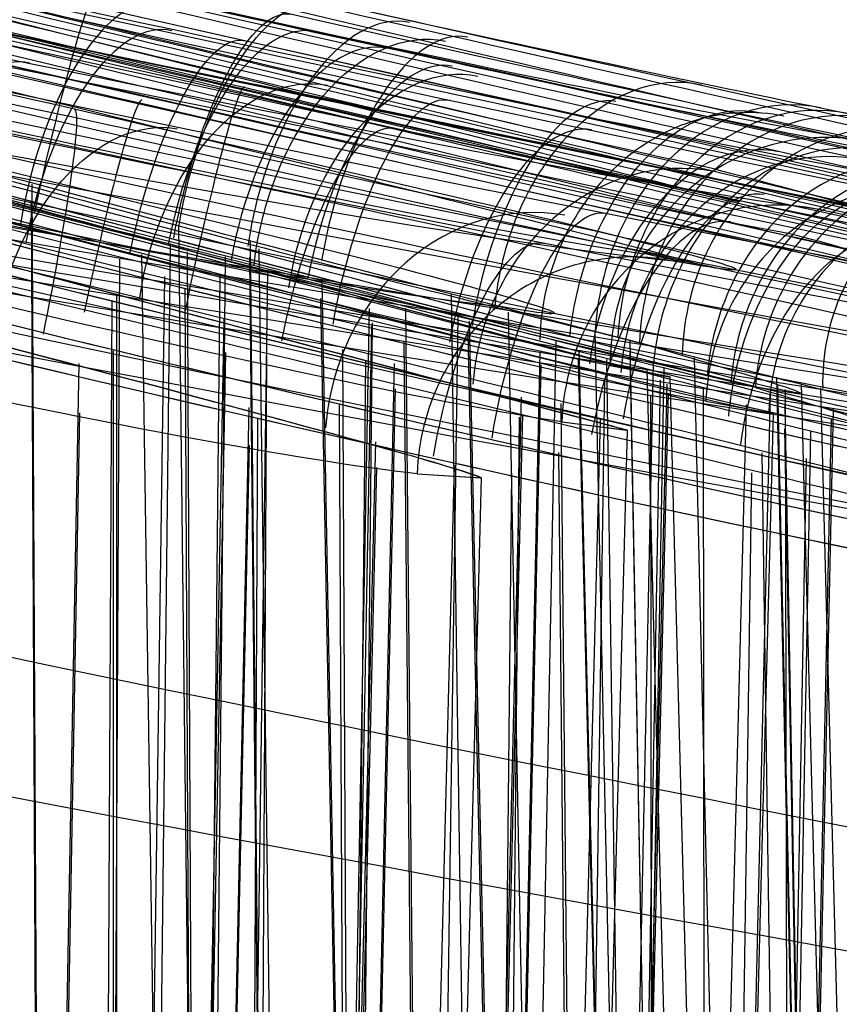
# Model space of a CAD drawing. Extents: x -64 to 57, y 4 to 161.
# Tile 214 of 256: x -5.168 to -4.616, y 156.408 to 157.071. Entities that reach past the tile are written whole.
import ezdxf

# ---------------------------------------------------------------- set-up
doc = ezdxf.new("R2010")
doc.units = 0
doc.layers.add('DEFAULT', color=7, linetype='CONTINUOUS')

msp = doc.modelspace()

# ---------------------------------------------------------------- linework, layer by layer
at = {"layer": 'DEFAULT', "color": 254}
for p, q in [((-7.424455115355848, 157.5994788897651, 40.15425475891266), (-4.038758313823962, 156.8363107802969, 40.15416041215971)), ((-7.439242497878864, 157.5441125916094, 40.29439294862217), (-4.04913470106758, 156.7799305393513, 40.29431914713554)), ((-4.074278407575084, 156.6431041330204, 40.35412883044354), (-7.475130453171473, 157.4097424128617, 40.3542221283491)), ((-4.628652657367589, 157.0112076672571, 48.68774198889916), (-4.593335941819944, 157.0037706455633, 48.63608295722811)), ((-4.699888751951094, 156.9698905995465, 48.57262477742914), (-4.730433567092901, 156.9768439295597, 48.61798111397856)), ((-5.159923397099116, 156.9599349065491, 50.3586147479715), (-5.15091161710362, 155.1606423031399, 50.31236847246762)), ((-5.160415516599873, 156.9485999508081, 51.90413900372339), (-5.151491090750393, 155.1607846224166, 51.95009609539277)), ((-4.689486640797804, 156.9502708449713, 48.70882539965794), (-4.618942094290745, 156.9347117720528, 48.59595267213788)), ((-5.061202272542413, 156.9323860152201, 48.83506407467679), (-5.040164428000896, 155.1410374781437, 48.87698996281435)), ((-5.012970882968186, 156.9210337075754, 50.40231060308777), (-4.995280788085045, 155.1332273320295, 50.35896618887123)), ((-5.083316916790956, 155.4864361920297, 48.92681654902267), (-5.066497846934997, 156.9199153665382, 48.96074646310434)), ((-5.05538181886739, 156.9142534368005, 53.35867685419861), (-5.046466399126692, 155.1422048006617, 53.31313864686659)), ((-5.007147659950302, 156.9163083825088, 47.45730153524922), (-4.982974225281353, 155.1310750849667, 47.41728880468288)), ((-5.107502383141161, 155.5854090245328, 53.28298646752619), (-5.100733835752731, 156.9093776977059, 53.24929727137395)), ((-5.085965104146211, 156.9123878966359, 44.47301487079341), (-5.060559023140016, 155.1446689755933, 44.43432075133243)), ((-5.043785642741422, 155.4860932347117, 50.33448209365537), (-5.029576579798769, 156.9108073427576, 50.30031331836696)), ((-5.013281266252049, 156.9107281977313, 51.86047002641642), (-4.995714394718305, 155.133415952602, 51.90356792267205)), ((-5.020218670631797, 155.4868030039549, 47.395701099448), (-5.000946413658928, 156.9022446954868, 47.3643564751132)), ((-5.089187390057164, 155.5875445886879, 44.41086721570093), (-5.070262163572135, 156.8975933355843, 44.38254483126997)), ((-5.047115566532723, 155.4856878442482, 51.95560498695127), (-5.033166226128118, 156.8988142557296, 51.99024127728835)), ((-4.964773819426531, 156.8936297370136, 45.69164548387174), (-4.932179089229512, 155.1222432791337, 45.7246483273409)), ((-5.056803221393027, 156.8899180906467, 54.90431703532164), (-5.048095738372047, 155.14253516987, 54.94923771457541)), ((-5.112255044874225, 155.5850019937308, 55.0073922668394), (-5.105814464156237, 156.881493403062, 55.04104876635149)), ((-5.102803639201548, 156.8860078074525, 56.3440331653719), (-5.102803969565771, 155.1521004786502, 56.29862920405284)), ((-4.965468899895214, 156.882947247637, 44.57021111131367), (-4.933116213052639, 155.1224057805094, 44.5373684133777)), ((-4.877523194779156, 156.8857640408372, 50.47350814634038), (-4.851934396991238, 155.1084071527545, 50.43463211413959)), ((-4.956370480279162, 155.5871977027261, 45.77003922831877), (-4.932656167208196, 156.8761183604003, 45.79441083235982)), ((-4.908432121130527, 156.8763073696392, 53.40251987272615), (-4.890966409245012, 155.1151173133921, 53.35983668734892)), ((-4.839191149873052, 156.8737219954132, 47.59322199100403), (-4.805280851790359, 155.100376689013, 47.56149728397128)), ((-5.062461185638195, 155.1295956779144, 42.76093866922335), (-5.030439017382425, 156.8689240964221, 42.79380615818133)), ((-4.893008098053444, 155.4860828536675, 50.41337380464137), (-4.872965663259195, 156.8710862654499, 50.38345365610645)), ((-4.865553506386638, 156.8676073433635, 45.57228580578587), (-4.827291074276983, 155.1041293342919, 45.59813965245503)), ((-4.954661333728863, 155.5875012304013, 44.51909209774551), (-4.931107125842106, 156.8645382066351, 44.49562343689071)), ((-4.943422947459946, 155.5853622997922, 53.33155791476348), (-4.930617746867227, 156.8664729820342, 53.30084480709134)), ((-4.743311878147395, 155.0898292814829, 48.62659506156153), (-4.780617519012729, 156.8605239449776, 48.59905939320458)), ((-4.780617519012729, 156.8605239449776, 48.59905939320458), (-4.750848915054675, 156.8530554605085, 48.55576883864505)), ((-4.909476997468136, 156.854163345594, 54.86061643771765), (-4.892296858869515, 155.1154618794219, 54.90278014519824)), ((-4.86648826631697, 156.8594495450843, 44.68887707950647), (-4.828465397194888, 155.1044233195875, 44.66306418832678)), ((-4.833230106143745, 155.4867452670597, 47.54660184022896), (-4.806986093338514, 156.8544296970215, 47.52251567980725)), ((-4.757283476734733, 156.8550260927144, 50.57068712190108), (-4.724758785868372, 155.0866814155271, 50.53772706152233)), ((-5.105085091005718, 156.8475775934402, 57.91873976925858), (-5.105214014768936, 155.1525260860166, 57.96312606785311)), ((-4.950833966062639, 156.8484224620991, 56.35869684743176), (-4.942119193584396, 155.1239846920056, 56.31438977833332)), ((-4.791773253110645, 156.848146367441, 45.43597819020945), (-4.749337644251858, 155.09082612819, 45.45377672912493)), ((-4.757264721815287, 156.8474646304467, 51.69194636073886), (-4.724879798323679, 155.0867019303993, 51.72476541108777)), ((-5.061041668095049, 155.1300529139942, 41.52699775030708), (-5.029384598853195, 156.8464680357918, 41.49545324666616)), ((-5.010651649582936, 155.1128504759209, 56.29375228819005), (-5.001762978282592, 156.8438948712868, 56.24971253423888)), ((-4.947511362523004, 155.5849562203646, 54.95954817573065), (-4.935114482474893, 156.8411859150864, 54.99034036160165)), ((-4.845051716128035, 155.5872239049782, 45.63738949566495), (-4.817712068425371, 156.8469705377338, 45.65621558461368)), ((-4.792052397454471, 156.8423748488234, 44.82589082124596), (-4.749779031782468, 155.0910399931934, 44.80811074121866)), ((-4.773071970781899, 156.8416881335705, 53.47382825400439), (-4.747828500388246, 155.090614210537, 53.43554889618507)), ((-4.713990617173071, 156.8428218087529, 47.77073045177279), (-4.672900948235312, 155.0779173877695, 47.74957565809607)), ((-5.159251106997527, 155.1483402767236, 39.76109885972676), (-5.128094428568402, 156.8391503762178, 39.79302213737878)), ((-4.95319858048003, 155.1106409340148, 42.62984746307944), (-4.915673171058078, 156.839163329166, 42.65566117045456)), ((-4.844122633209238, 155.5874833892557, 44.65143795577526), (-4.81695019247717, 156.838195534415, 44.63339720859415)), ((-4.730397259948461, 156.8301758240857, 45.1313018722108), (-4.770516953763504, 156.8376341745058, 44.88326350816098)), ((-4.770516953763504, 156.8376341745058, 44.88326350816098), (-4.731025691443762, 156.8301612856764, 45.13130109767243)), ((-4.769970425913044, 155.48648934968, 48.66594324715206), (-4.741463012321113, 156.8393437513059, 48.68736329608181)), ((-4.759046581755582, 155.4860376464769, 50.52132864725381), (-4.734115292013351, 156.8365534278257, 50.49653121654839)), ((-4.74587884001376, 156.8354768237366, 45.28660247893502), (-4.700879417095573, 155.0826190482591, 45.29565123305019)), ((-4.672804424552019, 156.8228134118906, 48.57923259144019), (-4.741463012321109, 156.8393437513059, 48.68736329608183)), ((-4.79212251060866, 155.5853524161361, 53.41091386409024), (-4.774124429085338, 156.8274646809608, 53.38409608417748)), ((-4.761285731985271, 155.4857347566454, 51.76959893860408), (-4.736604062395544, 156.8278276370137, 51.79498670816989)), ((-4.730397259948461, 156.8301758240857, 45.1313018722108), (-4.684564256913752, 155.0798840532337, 45.13130187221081)), ((-4.658515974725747, 156.8299185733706, 50.68926192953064), (-4.620353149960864, 155.0691514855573, 50.66338756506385)), ((-4.952341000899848, 155.1111124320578, 41.65795688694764), (-4.915168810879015, 156.8220290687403, 41.63328025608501)), ((-4.762091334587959, 155.587261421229, 45.48556921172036), (-4.732181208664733, 156.8251725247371, 45.498463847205)), ((-4.707881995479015, 156.8223954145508, 35.14706139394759), (-4.706238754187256, 154.8708278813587, 35.11303631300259)), ((-4.657885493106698, 156.8240102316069, 51.5724554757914), (-4.619811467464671, 155.0689811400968, 51.59819298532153)), ((-4.652719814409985, 156.8216635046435, 60.97411245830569), (-4.649158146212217, 154.8702057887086, 61.00750783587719)), ((-4.641939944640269, 156.8254810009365, 47.97639594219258), (-4.596743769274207, 155.0651408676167, 47.96733179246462)), ((-4.629075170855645, 156.8226672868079, 48.19432747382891), (-4.583140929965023, 155.0628685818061, 48.19801416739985)), ((-4.871844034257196, 155.0967236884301, 42.48011544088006), (-4.830286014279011, 156.8164972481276, 42.49801693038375)), ((-4.761035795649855, 155.5874061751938, 44.80440198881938), (-4.731241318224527, 156.8191076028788, 44.79225238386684)), ((-4.743329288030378, 156.8175671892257, 35.16148826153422), (-4.741686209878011, 154.8660079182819, 35.12699253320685)), ((-4.693794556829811, 155.4867110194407, 47.74409371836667), (-4.662683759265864, 156.8198292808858, 47.72849657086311)), ((-5.050040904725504, 155.1291874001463, 39.629852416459), (-5.013546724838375, 156.8094152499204, 39.65491946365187)), ((-4.952984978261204, 156.8120531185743, 57.90449061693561), (-4.944578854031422, 155.1244621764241, 57.94787485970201)), ((-4.803835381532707, 156.812191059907, 56.40271126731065), (-4.786787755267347, 155.0972342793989, 56.3611651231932)), ((-4.710311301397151, 155.5872803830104, 45.31894162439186), (-4.678863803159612, 156.8111465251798, 45.32561580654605)), ((-4.706105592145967, 156.813723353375, 44.85988650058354), (-4.660660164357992, 156.8053962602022, 45.14589925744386)), ((-4.652970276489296, 156.8112876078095, 53.57105806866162), (-4.620903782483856, 155.0691810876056, 53.53861114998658)), ((-4.648961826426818, 155.4860194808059, 50.6532721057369), (-4.62022056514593, 156.8084053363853, 50.63421477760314)), ((-5.158057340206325, 155.1488398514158, 38.52594228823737), (-5.127485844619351, 156.8059473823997, 38.49549593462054)), ((-5.016106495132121, 155.1128709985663, 57.99719825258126), (-5.00771663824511, 156.8024391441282, 58.04105955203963)), ((-4.870758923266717, 155.0970187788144, 41.80900625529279), (-4.829447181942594, 156.8047665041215, 41.79216531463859)), ((-4.844831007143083, 155.4846238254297, 56.33301684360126), (-4.831623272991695, 156.8029011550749, 56.30142549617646)), ((-4.821080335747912, 155.0881425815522, 42.3159655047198), (-4.777057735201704, 156.8013576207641, 42.32530247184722)), ((-4.69260319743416, 155.5873414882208, 45.14554352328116), (-4.660660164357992, 156.8053962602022, 45.14589925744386)), ((-4.650026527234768, 155.4857609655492, 51.63701878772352), (-4.621473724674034, 156.8015832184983, 51.65668852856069)), ((-4.803700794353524, 155.0853027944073, 42.14520728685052), (-4.75889364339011, 156.7942745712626, 42.14570637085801)), ((-4.803173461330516, 156.7998687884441, 41.86331339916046), (-4.75889364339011, 156.7942745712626, 42.14570637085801)), ((-4.803173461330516, 156.7998687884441, 41.86331339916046), (-4.759598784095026, 156.7942954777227, 42.14570374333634)), ((-4.653238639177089, 156.7951539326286, 54.69190902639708), (-4.621489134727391, 155.0692791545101, 54.7240716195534)), ((-4.657764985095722, 155.5853065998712, 53.51937948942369), (-4.635447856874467, 156.7932999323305, 53.49721571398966)), ((-5.049226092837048, 155.1296644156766, 38.65722266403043), (-5.013275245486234, 156.7840016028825, 38.63337381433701)), ((-4.968748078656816, 155.1151242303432, 39.48003575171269), (-4.928355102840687, 156.7863560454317, 39.4974130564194)), ((-4.805457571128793, 156.7790887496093, 57.86070962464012), (-4.78883733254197, 155.0977009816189, 57.90148085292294)), ((-4.668527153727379, 156.7789139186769, 56.47416818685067), (-4.64389908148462, 155.0730539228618, 56.43690126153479)), ((-4.660229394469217, 155.5850025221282, 54.77246673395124), (-4.638339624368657, 156.775047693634, 54.79497403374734)), ((-4.967616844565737, 155.1154098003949, 38.80853621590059), (-4.927609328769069, 156.7690391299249, 38.79224077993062)), ((-4.918016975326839, 155.1064478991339, 39.31583829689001), (-4.875258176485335, 156.7704043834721, 39.32489723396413)), ((-4.900627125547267, 155.1035774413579, 39.14502399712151), (-4.857142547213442, 156.7621055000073, 39.14550834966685)), ((-4.900531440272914, 156.7648889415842, 38.86595075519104), (-4.857142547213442, 156.7621055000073, 39.14550834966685)), ((-4.900531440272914, 156.7648889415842, 38.86595075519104), (-4.857813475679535, 156.7621252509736, 39.14550574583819)), ((-4.853426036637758, 155.0849487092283, 57.94913062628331), (-4.836837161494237, 156.765321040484, 57.99031662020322)), ((-4.693800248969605, 155.4846103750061, 56.41245037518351), (-4.675214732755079, 156.7653795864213, 56.38481606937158))]:
    msp.add_line(p, q, dxfattribs=at)
at = {"layer": 'DEFAULT', "color": 254, "extrusion": (-0.007706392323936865, 0.0329163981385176, 0.9994283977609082)}
msp.add_arc((-51.81313134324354, -202.6872173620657, 40.91119924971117), 54.27339981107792, 59.16244649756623, 75.47027365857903, dxfattribs=at)
at = {"layer": 'DEFAULT', "color": 254, "extrusion": (-0.009585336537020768, 0.03267403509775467, 0.9994200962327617)}
msp.add_arc((-62.99088180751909, -199.5012943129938, 40.89634588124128), 54.27341004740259, 55.98578140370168, 72.29359930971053, dxfattribs=at)
at = {"layer": 'DEFAULT', "color": 254, "extrusion": (0.09501970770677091, -0.06381249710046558, 0.9934280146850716)}
msp.add_arc((177.8937422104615, 120.7305356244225, 50.11691854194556), 55.31061228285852, 197.0185561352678, 212.3987439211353, dxfattribs=at)
at = {"layer": 'DEFAULT', "color": 254, "extrusion": (0.09314869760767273, -0.06405678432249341, 0.9935894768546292)}
msp.add_arc((176.5649874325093, 122.6700686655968, 50.10443404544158), 55.31061227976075, 197.6522468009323, 213.0324345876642, dxfattribs=at)
at = {"layer": 'DEFAULT', "color": 254, "extrusion": (-0.03204746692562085, 0.08381880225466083, 0.9959655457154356)}
msp.add_arc((-79.84415249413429, -193.6147199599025, 48.30080636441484), 56.73027316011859, 52.68382813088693, 67.5954069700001, dxfattribs=at)
at = {"layer": 'DEFAULT', "color": 254, "extrusion": (-0.03391817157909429, 0.08357813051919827, 0.9959238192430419)}
msp.add_arc((-83.81013263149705, -191.9372177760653, 48.2855709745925), 56.73027316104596, 51.51255833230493, 66.42413717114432, dxfattribs=at)
at = {"layer": 'DEFAULT', "color": 254, "extrusion": (0.001273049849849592, 0.01332156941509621, 0.9999104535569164)}
msp.add_arc((3.87283252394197, 199.5893144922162, 43.29072052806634), 44.0412721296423, 253.6970217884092, 260.4304937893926, dxfattribs=at)
at = {"layer": 'DEFAULT', "color": 254, "extrusion": (0.0005099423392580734, 0.004966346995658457, 0.999987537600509)}
msp.add_arc((3.915156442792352, 200.1180858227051, 41.70287373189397), 44.33475163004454, 253.7459400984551, 260.4586345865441, dxfattribs=at)
at = {"layer": 'DEFAULT', "color": 254, "extrusion": (0.002008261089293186, 0.02310624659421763, 0.9997309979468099)}
msp.add_arc((13.33078137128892, -207.9896679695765, 40.71517266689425), 53.24044568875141, 80.54776117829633, 85.64439722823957, dxfattribs=at)
at = {"layer": 'DEFAULT', "color": 254, "extrusion": (-0.0009919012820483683, -0.004246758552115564, 0.9999904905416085)}
msp.add_arc((3.869094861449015, 199.8132174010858, 37.30836432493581), 43.53416371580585, 255.0157882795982, 260.3175630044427, dxfattribs=at)
at = {"layer": 'DEFAULT', "color": 254}
msp.add_arc((3.831453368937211, 199.6537812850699, 39.06250761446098), 43.5345819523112, 255.015900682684, 260.3176245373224, dxfattribs=at)
at = {"layer": 'DEFAULT', "color": 254, "extrusion": (0.0008237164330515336, 0.008945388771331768, 0.9999596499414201)}
msp.add_arc((4.73400320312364, 208.4665706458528, 38.79984912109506), 52.90321676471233, 255.5020202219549, 260.6315581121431, dxfattribs=at)
at = {"layer": 'DEFAULT', "color": 254, "extrusion": (-0.0009703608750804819, -0.004172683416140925, 0.9999908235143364)}
msp.add_arc((3.926677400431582, 200.0768442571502, 37.17985815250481), 43.86464553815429, 255.0321311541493, 260.3013129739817, dxfattribs=at)
at = {"layer": 'DEFAULT', "color": 254, "extrusion": (0.09498617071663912, -0.06353826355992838, 0.9934487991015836)}
msp.add_arc((177.2120157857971, 119.766123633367, 50.24031658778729), 55.19804034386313, 196.8434382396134, 212.2571192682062, dxfattribs=at)
at = {"layer": 'DEFAULT', "color": 254, "extrusion": (0.09311513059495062, -0.06378255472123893, 0.9936102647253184)}
msp.add_arc((175.8945678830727, 121.6972306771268, 50.22783190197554), 55.1980403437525, 197.4768305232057, 212.8905115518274, dxfattribs=at)
at = {"layer": 'DEFAULT', "color": 254, "extrusion": (6.14439629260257e-05, 0.0002434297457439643, 0.9999999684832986)}
msp.add_arc((3.956104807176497, 200.2707816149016, 40.85394418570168), 44.58478084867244, 253.7027605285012, 260.41635341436, dxfattribs=at)
at = {"layer": 'DEFAULT', "color": 254, "extrusion": (-0.03392873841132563, 0.08284456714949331, 0.9959847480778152)}
msp.add_arc((-83.90944403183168, -190.4380776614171, 48.07415637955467), 56.34176278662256, 51.21929719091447, 66.25210682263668, dxfattribs=at)
at = {"layer": 'DEFAULT', "color": 254, "extrusion": (-0.03205789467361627, 0.08308525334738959, 0.9960266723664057)}
msp.add_arc((-79.94740843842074, -192.1291243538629, 48.0893955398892), 56.34176278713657, 52.39852871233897, 67.431338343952, dxfattribs=at)
at = {"layer": 'DEFAULT', "color": 254, "extrusion": (0.2215641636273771, 0.9749081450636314, -0.02152742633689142)}
msp.add_arc((40.23234885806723, 48.42601423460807, 151.0492490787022), 1.085735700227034, 198.8770826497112, 16.70183259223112, dxfattribs=at)
at = {"layer": 'DEFAULT', "color": 254, "extrusion": (0.2262048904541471, 0.9740391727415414, -0.008890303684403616)}
msp.add_arc((40.85769820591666, 49.50522940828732, 151.4379285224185), 1.076165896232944, 152.6700236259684, 27.1262876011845, dxfattribs=at)
at = {"layer": 'DEFAULT', "color": 254, "extrusion": (0.2158966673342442, 0.9759481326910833, -0.03023030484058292)}
msp.add_arc((39.44911305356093, 46.74464338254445, 150.9043246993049), 1.085065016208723, 198.629553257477, 16.49557607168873, dxfattribs=at)
at = {"layer": 'DEFAULT', "color": 254, "extrusion": (0.2296662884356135, 0.9732602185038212, 0.004235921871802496)}
msp.add_arc((41.50025092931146, 44.48140696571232, 151.9083677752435), 1.085723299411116, 18.83795274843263, 196.732771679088, dxfattribs=at)
at = {"layer": 'DEFAULT', "color": 254, "extrusion": (0.2218968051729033, 0.9748526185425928, -0.02059562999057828)}
msp.add_arc((40.22992907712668, 48.2693681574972, 151.0969737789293), 0.9566605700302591, 199.0436507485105, 16.90990549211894, dxfattribs=at)
at = {"layer": 'DEFAULT', "color": 254, "extrusion": (0.2260765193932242, 0.9740791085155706, -0.007700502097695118)}
msp.add_arc((40.77749769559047, 49.30901211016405, 151.5211252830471), 0.9470416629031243, 148.4639230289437, 31.53608235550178, dxfattribs=at)
at = {"layer": 'DEFAULT', "color": 254, "extrusion": (0.2183753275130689, 0.975856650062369, -0.004001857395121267)}
msp.add_arc((39.52759405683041, 51.77189987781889, 151.9848154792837), 1.083757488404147, 199.3265514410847, 17.39210115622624, dxfattribs=at)
at = {"layer": 'DEFAULT', "color": 254, "extrusion": (-0.0009932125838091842, -0.004254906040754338, 0.9999904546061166)}
msp.add_arc((3.871532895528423, 199.8214688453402, 37.10798084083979), 43.73971696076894, 255.0156312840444, 260.3174799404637, dxfattribs=at)
at = {"layer": 'DEFAULT', "color": 254, "extrusion": (0.2241992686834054, 0.9745364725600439, -0.003653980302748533)}
msp.add_arc((40.74049267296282, 42.67786632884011, 151.7556102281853), 1.085061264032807, 18.61069477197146, 196.4981009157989, dxfattribs=at)
at = {"layer": 'DEFAULT', "color": 254, "extrusion": (0.2290975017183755, 0.9734013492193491, 0.00203667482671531)}
msp.add_arc((41.35631172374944, 44.80452462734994, 151.8507567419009), 0.9566529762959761, 19.01503778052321, 196.9307089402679, dxfattribs=at)
at = {"layer": 'DEFAULT', "color": 254, "extrusion": (0.2336565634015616, 0.9720844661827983, -0.02136354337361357)}
msp.add_arc((42.12850623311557, 48.39340161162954, 150.5012163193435), 0.9842872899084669, 198.8957415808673, 16.4828391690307, dxfattribs=at)
at = {"layer": 'DEFAULT', "color": 254, "extrusion": (0.237977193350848, 0.9712337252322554, -0.008479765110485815)}
msp.add_arc((42.70413408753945, 49.44038408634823, 150.9091926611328), 0.973468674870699, 153.3199993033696, 27.13961270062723, dxfattribs=at)
at = {"layer": 'DEFAULT', "color": 254, "extrusion": (0.2186983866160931, 0.975786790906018, -0.003339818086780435)}
msp.add_arc((39.51353645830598, 51.65558254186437, 152.0259537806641), 0.9550515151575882, 199.4505246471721, 17.55177728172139, dxfattribs=at)
at = {"layer": 'DEFAULT', "color": 254, "extrusion": (0.2260790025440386, 0.9738053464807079, 0.0243193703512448)}
msp.add_arc((40.84653184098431, 44.39817196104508, 153.0185232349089), 1.101840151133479, 37.36255267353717, 142.4849559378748, dxfattribs=at)
at = {"layer": 'DEFAULT', "color": 254, "extrusion": (0.2277014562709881, 0.9732519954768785, -0.0305385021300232)}
msp.add_arc((41.30093221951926, 46.77985742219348, 150.3564683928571), 0.9835845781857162, 198.7003503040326, 16.25041057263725, dxfattribs=at)
at = {"layer": 'DEFAULT', "color": 254, "extrusion": (0.2412724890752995, 0.9704526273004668, 0.003046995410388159)}
msp.add_arc((43.32116251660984, 44.6615018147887, 151.3044855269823), 0.9844156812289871, 19.2162680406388, 196.1541268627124, dxfattribs=at)
at = {"layer": 'DEFAULT', "color": 254, "extrusion": (0.2361696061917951, 0.9714959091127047, -0.020484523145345)}
msp.add_arc((42.46580334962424, 48.24306589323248, 150.4488276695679), 0.8521994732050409, 199.0540256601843, 16.66421183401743, dxfattribs=at)
at = {"layer": 'DEFAULT', "color": 254, "extrusion": (0.2253439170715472, 0.9741196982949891, 0.01763327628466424)}
msp.add_arc((40.63052031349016, 48.44334999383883, 152.7811589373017), 1.083735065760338, 19.25638715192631, 197.4678745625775, dxfattribs=at)
at = {"layer": 'DEFAULT', "color": 254, "extrusion": (0.2052333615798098, 0.9779607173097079, -0.03836799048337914)}
msp.add_arc((37.88335825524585, 44.98513853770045, 150.9901202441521), 1.083259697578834, 198.4043957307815, 16.40343752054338, dxfattribs=at)
at = {"layer": 'DEFAULT', "color": 254, "extrusion": (0.2400179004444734, 0.9707406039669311, -0.007354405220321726)}
msp.add_arc((42.96180584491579, 49.25353458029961, 150.8918509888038), 0.8410994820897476, 149.2409587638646, 31.60771850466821, dxfattribs=at)
at = {"layer": 'DEFAULT', "color": 254, "extrusion": (0.2354674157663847, 0.9718678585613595, -0.005287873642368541)}
msp.add_arc((42.50879998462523, 42.92157432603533, 151.1594933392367), 0.9839424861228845, 18.97315328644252, 195.9619431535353, dxfattribs=at)
at = {"layer": 'DEFAULT', "color": 254, "extrusion": (0.2303155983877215, 0.9731114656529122, -0.002966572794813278)}
msp.add_arc((41.39984618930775, 51.61473864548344, 151.4981165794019), 0.9820194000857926, 199.2315084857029, 17.26415884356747, dxfattribs=at)
at = {"layer": 'DEFAULT', "color": 254, "extrusion": (0.2260310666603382, 0.9738999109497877, 0.02071039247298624)}
msp.add_arc((40.7767441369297, 44.94148638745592, 152.875324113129), 0.9707201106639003, 37.43038286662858, 142.5761153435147, dxfattribs=at)
at = {"layer": 'DEFAULT', "color": 254, "extrusion": (0.2134649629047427, 0.9768774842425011, -0.01196203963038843)}
msp.add_arc((39.15682454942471, 40.94153772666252, 151.8062198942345), 1.083260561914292, 18.39507052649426, 196.3888834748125, dxfattribs=at)
at = {"layer": 'DEFAULT', "color": 254, "extrusion": (0.224895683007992, 0.9742558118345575, 0.01573355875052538)}
msp.add_arc((40.49394103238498, 48.72149994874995, 152.72792264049), 0.9550366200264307, 19.39724078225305, 197.609594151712, dxfattribs=at)
at = {"layer": 'DEFAULT', "color": 254, "extrusion": (0.2101094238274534, 0.9776652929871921, 0.004960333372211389)}
msp.add_arc((38.13270969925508, 53.4049319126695, 152.7525318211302), 1.081407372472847, 199.4873752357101, 17.81685977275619, dxfattribs=at)
at = {"layer": 'DEFAULT', "color": 254, "extrusion": (0.2427226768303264, 0.9700954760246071, 0.0006852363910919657)}
msp.add_arc((43.49166903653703, 45.00824352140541, 151.14852513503), 0.8526796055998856, 19.4335633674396, 196.2781206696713, dxfattribs=at)
at = {"layer": 'DEFAULT', "color": 254, "extrusion": (0.2327775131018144, 0.9725274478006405, -0.002234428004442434)}
msp.add_arc((41.71907418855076, 51.48779986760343, 151.4488677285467), 0.850324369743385, 199.3372140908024, 17.40611376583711, dxfattribs=at)
at = {"layer": 'DEFAULT', "color": 254, "extrusion": (0.2367319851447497, 0.9714191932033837, 0.01739880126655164)}
msp.add_arc((42.41776119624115, 48.48515836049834, 152.2397800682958), 0.9824369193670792, 19.63059599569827, 196.8714931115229, dxfattribs=at)
at = {"layer": 'DEFAULT', "color": 254, "extrusion": (0.238061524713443, 0.9709804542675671, 0.02288379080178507)}
msp.add_arc((42.72542757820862, 44.62484411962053, 152.3939544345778), 1.002945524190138, 38.03409433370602, 142.6476425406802, dxfattribs=at)
at = {"layer": 'DEFAULT', "color": 254, "extrusion": (0.2104145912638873, 0.977597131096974, 0.005435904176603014)}
msp.add_arc((38.110582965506, 53.3167698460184, 152.7874955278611), 0.953218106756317, 199.6177703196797, 17.97860497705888, dxfattribs=at)
at = {"layer": 'DEFAULT', "color": 254, "extrusion": (0.2165296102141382, 0.9754950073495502, -0.03904380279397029)}
msp.add_arc((39.6564482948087, 45.07355156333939, 150.4669899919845), 0.9816185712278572, 198.5076050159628, 16.15884180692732, dxfattribs=at)
at = {"layer": 'DEFAULT', "color": 254, "extrusion": (0.2242400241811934, 0.9744334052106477, -0.01399822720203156)}
msp.add_arc((40.84850791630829, 41.24323221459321, 151.2364545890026), 0.9819210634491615, 18.72962100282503, 195.9135500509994, dxfattribs=at)
at = {"layer": 'DEFAULT', "color": 254, "extrusion": (0.2161291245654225, 0.9760848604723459, 0.02337833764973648)}
msp.add_arc((39.0899412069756, 50.55935704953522, 153.4699467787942), 1.081388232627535, 19.41970026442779, 197.8946335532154, dxfattribs=at)
at = {"layer": 'DEFAULT', "color": 254, "extrusion": (0.24015779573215, 0.9705451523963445, 0.01914001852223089)}
msp.add_arc((42.9896408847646, 45.18868849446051, 152.1476996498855), 0.8686823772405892, 38.17773940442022, 142.767389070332, dxfattribs=at)
at = {"layer": 'DEFAULT', "color": 254, "extrusion": (8.765462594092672e-05, 0.0009902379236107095, 0.9999995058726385)}
msp.add_arc((4.854166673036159, 209.4239100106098, 37.6739155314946), 53.85630970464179, 255.5816264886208, 260.6502818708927, dxfattribs=at)
at = {"layer": 'DEFAULT', "color": 254, "extrusion": (0.2609933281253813, 0.9652868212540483, -0.01018996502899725)}
msp.add_arc((46.27462855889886, 49.68961781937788, 149.6644035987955), 0.9307509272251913, 153.3628773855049, 26.48431008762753, dxfattribs=at)
at = {"layer": 'DEFAULT', "color": 254, "extrusion": (0.2383422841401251, 0.971058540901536, 0.01543585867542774)}
msp.add_arc((42.60178199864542, 48.7735929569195, 152.0925517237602), 0.8508038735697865, 19.808781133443, 196.9401810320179, dxfattribs=at)
at = {"layer": 'DEFAULT', "color": 254, "extrusion": (0.2577674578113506, 0.9657446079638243, -0.02988795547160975)}
msp.add_arc((45.88163728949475, 49.65434457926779, 148.8881566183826), 0.95147553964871, 199.8099766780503, 357.6447593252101, dxfattribs=at)
at = {"layer": 'DEFAULT', "color": 254, "extrusion": (0.2215918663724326, 0.9751192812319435, 0.006279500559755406)}
msp.add_arc((39.93376348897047, 53.20729182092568, 152.3194936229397), 0.9793727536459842, 199.3438241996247, 17.74111905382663, dxfattribs=at)
at = {"layer": 'DEFAULT', "color": 254, "extrusion": (0.2628125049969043, 0.9647957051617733, 0.0099415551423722)}
msp.add_arc((46.65951105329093, 43.61359066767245, 150.5091135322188), 0.9510146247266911, 19.80198257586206, 177.6996852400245, dxfattribs=at)
at = {"layer": 'DEFAULT', "color": 254, "extrusion": (0.2157727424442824, 0.9762027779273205, 0.02168547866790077)}
msp.add_arc((38.9622292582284, 50.80654021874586, 153.4203663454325), 0.9532052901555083, 19.56632067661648, 198.0386530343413, dxfattribs=at)
at = {"layer": 'DEFAULT', "color": 254, "extrusion": (0.2511016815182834, 0.9671735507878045, -0.03902906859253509)}
msp.add_arc((44.94692624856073, 48.02502330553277, 148.8127147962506), 0.9497345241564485, 199.5198862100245, 357.7396935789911, dxfattribs=at)
at = {"layer": 'DEFAULT', "color": 254, "extrusion": (0.2567827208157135, 0.9664691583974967, -1.252652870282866e-05)}
msp.add_arc((45.81022427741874, 42.11053767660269, 150.3143009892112), 0.9495630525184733, 19.53970736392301, 177.7637712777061, dxfattribs=at)
at = {"layer": 'DEFAULT', "color": 254, "extrusion": (0.2568507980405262, 0.9664510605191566, -0.0001231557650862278)}
msp.add_arc((45.82111758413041, 42.12748515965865, 150.306315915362), 0.9491689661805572, 19.52771802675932, 177.7822714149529, dxfattribs=at)
at = {"layer": 'DEFAULT', "color": 254, "extrusion": (0.2663428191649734, 0.963834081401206, -0.009239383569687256)}
msp.add_arc((47.04522358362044, 49.52817493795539, 149.4663407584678), 0.8008580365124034, 149.1476209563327, 30.77919243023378, dxfattribs=at)
at = {"layer": 'DEFAULT', "color": 254, "extrusion": (0.2239561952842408, 0.9745748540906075, 0.006890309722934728)}
msp.add_arc((40.23261583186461, 53.09922804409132, 152.2744350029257), 0.8482149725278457, 199.4507680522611, 17.89192703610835, dxfattribs=at)
at = {"layer": 'DEFAULT', "color": 254, "extrusion": (0.1977627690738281, 0.9801548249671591, 0.01365306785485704)}
msp.add_arc((36.10046882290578, 55.06733552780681, 153.664353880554), 1.078460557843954, 199.5968442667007, 18.23981975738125, dxfattribs=at)
at = {"layer": 'DEFAULT', "color": 254, "extrusion": (0.2632475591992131, 0.964278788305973, -0.02944725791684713)}
msp.add_arc((46.67849777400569, 49.5640751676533, 148.6576878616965), 0.8212470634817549, 200.073920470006, 357.6779226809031, dxfattribs=at)
at = {"layer": 'DEFAULT', "color": 254, "extrusion": (0.2543962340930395, 0.9670393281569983, -0.01083945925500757)}
msp.add_arc((45.14192098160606, 52.80835557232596, 149.9148438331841), 0.9495061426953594, 200.2209701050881, 357.772356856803, dxfattribs=at)
at = {"layer": 'DEFAULT', "color": 254, "extrusion": (0.2680227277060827, 0.9633817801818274, 0.007704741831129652)}
msp.add_arc((47.4128619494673, 43.94256118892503, 150.16720502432), 0.8209143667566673, 20.02282624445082, 177.6928992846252, dxfattribs=at)
at = {"layer": 'DEFAULT', "color": 254, "extrusion": (0.2680973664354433, 0.96336291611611, 0.007462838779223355)}
msp.add_arc((47.42460485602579, 43.97954477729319, 150.1527936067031), 0.8204996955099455, 19.98654073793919, 177.7358008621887, dxfattribs=at)
at = {"layer": 'DEFAULT', "color": 254, "extrusion": (0.2271314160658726, 0.9735775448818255, 0.02362380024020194)}
msp.add_arc((40.81728835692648, 50.52978021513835, 152.9876503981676), 0.9797729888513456, 19.77696219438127, 197.3187702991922, dxfattribs=at)
at = {"layer": 'DEFAULT', "color": 254, "extrusion": (0.1980413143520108, 0.9800949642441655, 0.01391038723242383)}
msp.add_arc((36.06869708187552, 55.01247016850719, 153.6909634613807), 0.9509487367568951, 199.7233397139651, 18.39210021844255, dxfattribs=at)
at = {"layer": 'DEFAULT', "color": 254, "extrusion": (0.2578006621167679, 0.9658349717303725, 0.02648822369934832)}
msp.add_arc((45.69036775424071, 47.11190408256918, 151.6164355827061), 0.9485063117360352, 20.14503928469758, 177.893824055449, dxfattribs=at)
at = {"layer": 'DEFAULT', "color": 254, "extrusion": (0.25786952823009, 0.9658195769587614, 0.0263789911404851)}
msp.add_arc((45.70126797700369, 47.12890626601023, 151.607966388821), 0.9481055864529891, 20.13148734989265, 177.9140851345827, dxfattribs=at)
at = {"layer": 'DEFAULT', "color": 254, "extrusion": (0.2608322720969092, 0.9649862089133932, 0.02771538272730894)}
msp.add_arc((46.26241714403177, 43.91063186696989, 151.4604660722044), 0.9664247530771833, 37.99381361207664, 141.9207212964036, dxfattribs=at)
at = {"layer": 'DEFAULT', "color": 254, "extrusion": (0.2287537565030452, 0.9732371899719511, 0.02193378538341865)}
msp.add_arc((40.99784205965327, 50.77780402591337, 152.8541863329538), 0.848683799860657, 19.95904334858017, 197.3931993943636, dxfattribs=at)
at = {"layer": 'DEFAULT', "color": 254, "extrusion": (0.2597874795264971, 0.9656130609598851, -0.01009366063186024)}
msp.add_arc((45.9144413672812, 52.67697802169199, 149.7144466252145), 0.8195652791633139, 200.4413444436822, 357.7984453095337, dxfattribs=at)
at = {"layer": 'DEFAULT', "color": 254, "extrusion": (0.2387208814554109, 0.969937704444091, -0.04725664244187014)}
msp.add_arc((43.11703941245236, 46.27195366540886, 149.0456429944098), 0.9462608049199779, 199.2041330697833, 357.9366579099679, dxfattribs=at)
at = {"layer": 'DEFAULT', "color": 254, "extrusion": (0.2448299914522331, 0.9695081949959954, -0.0105893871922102)}
msp.add_arc((44.03728265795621, 40.70595537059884, 150.3784448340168), 0.9463821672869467, 19.25377253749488, 177.9258156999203, dxfattribs=at)
at = {"layer": 'DEFAULT', "color": 254, "extrusion": (0.2448456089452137, 0.9694997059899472, -0.01099763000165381)}
msp.add_arc((44.03978415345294, 40.77020101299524, 150.3609122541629), 0.9455322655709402, 19.08807399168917, 178.0977792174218, dxfattribs=at)
at = {"layer": 'DEFAULT', "color": 254, "extrusion": (0.2026290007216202, 0.9788458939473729, 0.02832320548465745)}
msp.add_arc((36.87713744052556, 52.78886888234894, 154.2721318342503), 1.078447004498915, 19.53909347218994, 198.3096711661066, dxfattribs=at)
at = {"layer": 'DEFAULT', "color": 254, "extrusion": (0.2085486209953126, 0.9778937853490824, 0.01520582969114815)}
msp.add_arc((37.79309641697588, 54.8351894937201, 153.2985591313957), 0.9761318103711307, 199.4095567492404, 18.22148091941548, dxfattribs=at)
at = {"layer": 'DEFAULT', "color": 254, "extrusion": (0.2630533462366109, 0.9644610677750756, 0.02485529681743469)}
msp.add_arc((46.43956715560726, 47.35503636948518, 151.3031551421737), 0.8188414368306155, 20.328767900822, 177.8849798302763, dxfattribs=at)
at = {"layer": 'DEFAULT', "color": 254, "extrusion": (0.263111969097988, 0.9644533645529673, 0.02453159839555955)}
msp.add_arc((46.44855597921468, 47.40477602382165, 151.2849558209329), 0.8184221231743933, 20.28867613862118, 177.9316396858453, dxfattribs=at)
at = {"layer": 'DEFAULT', "color": 254, "extrusion": (0.2662218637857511, 0.9635879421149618, 0.024983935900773)}
msp.add_arc((47.03731893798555, 44.32298339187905, 151.0904003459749), 0.8346186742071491, 38.05221566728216, 141.8782237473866, dxfattribs=at)
at = {"layer": 'DEFAULT', "color": 254, "extrusion": (0.2023759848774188, 0.9789392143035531, 0.02686960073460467)}
msp.add_arc((36.76022811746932, 53.0000166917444, 154.2279141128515), 0.9509398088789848, 19.68053837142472, 198.4453680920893, dxfattribs=at)
at = {"layer": 'DEFAULT', "color": 254, "extrusion": (0.2449713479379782, 0.9695299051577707, -0.0008953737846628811)}
msp.add_arc((43.56466732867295, 54.31200138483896, 150.8324756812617), 0.9461299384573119, 200.3134479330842, 357.9724774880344, dxfattribs=at)
at = {"layer": 'DEFAULT', "color": 254, "extrusion": (0.2107860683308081, 0.9774067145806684, 0.01566357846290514)}
msp.add_arc((38.06682974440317, 54.7508169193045, 153.2576554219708), 0.8456103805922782, 199.508430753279, 18.37003789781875, dxfattribs=at)
at = {"layer": 'DEFAULT', "color": 254, "extrusion": (0.2474170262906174, 0.9683278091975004, 0.03355695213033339)}
msp.add_arc((43.97258127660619, 49.025254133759, 152.4961568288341), 0.9450456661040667, 20.23952376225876, 178.0888112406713, dxfattribs=at)
at = {"layer": 'DEFAULT', "color": 254, "extrusion": (0.2474611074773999, 0.9683243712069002, 0.03333035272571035)}
msp.add_arc((43.97939995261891, 49.06045048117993, 152.4830092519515), 0.9446200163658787, 20.21300067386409, 178.1217579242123, dxfattribs=at)
at = {"layer": 'DEFAULT', "color": 254, "extrusion": (0.2130430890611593, 0.9766115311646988, 0.02902687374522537)}
msp.add_arc((38.51288766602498, 52.68938282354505, 153.8641083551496), 0.9764288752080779, 19.8717659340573, 197.7717345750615, dxfattribs=at)
at = {"layer": 'DEFAULT', "color": 254, "extrusion": (0.2501760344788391, 0.9682003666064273, -4.330845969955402e-05)}
msp.add_arc((44.30324343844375, 54.16658587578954, 150.6584437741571), 0.8167561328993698, 200.5339424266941, 358.0018980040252, dxfattribs=at)
at = {"layer": 'DEFAULT', "color": 254, "extrusion": (0.2146511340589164, 0.9762993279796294, 0.02764982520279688)}
msp.add_arc((38.68606322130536, 52.8904140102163, 153.7493597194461), 0.8460657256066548, 20.04704943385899, 197.8427093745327, dxfattribs=at)
at = {"layer": 'DEFAULT', "color": 254, "extrusion": (0.2525111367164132, 0.9670665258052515, 0.03194464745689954)}
msp.add_arc((44.69181354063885, 49.26786383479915, 152.1997595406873), 0.8158659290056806, 20.38283451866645, 178.1296408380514, dxfattribs=at)
at = {"layer": 'DEFAULT', "color": 254, "extrusion": (0.2525795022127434, 0.9670552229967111, 0.0317457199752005)}
msp.add_arc((44.70242926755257, 49.29866385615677, 152.1867572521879), 0.8155144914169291, 20.36133397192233, 178.1575437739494, dxfattribs=at)
at = {"layer": 'DEFAULT', "color": 254, "extrusion": (0.9433202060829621, -0.211141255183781, 0.2560592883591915)}
msp.add_arc((152.0537921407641, 55.72329634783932, -25.92576666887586), 0.1499999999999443, 359.7987222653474, 94.7868849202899, dxfattribs=at)
at = {"layer": 'DEFAULT', "color": 254, "extrusion": (0.2308045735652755, 0.9729568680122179, 0.009175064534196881)}
msp.add_arc((41.24843512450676, 55.78028418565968, 151.9658934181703), 0.9415373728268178, 200.3083935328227, 358.2545250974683, dxfattribs=at)
at = {"layer": 'DEFAULT', "color": 254, "extrusion": (0.8794564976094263, -0.1874550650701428, 0.437512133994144)}
msp.add_arc((152.425653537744, 56.32417052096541, -14.52539259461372), 0.1499999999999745, 359.331166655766, 96.85190724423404, dxfattribs=at)
at = {"layer": 'DEFAULT', "color": 254, "extrusion": (0.9748870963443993, -0.2144282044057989, 0.06013064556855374)}
msp.add_arc((152.1750367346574, 55.42933027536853, -35.47348149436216), 0.1500000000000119, 0.6397593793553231, 92.28165602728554, dxfattribs=at)
at = {"layer": 'DEFAULT', "color": 254, "extrusion": (0.8766749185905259, -0.1928641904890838, -0.4407317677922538)}
msp.add_arc((152.1983032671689, 26.94595792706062, -56.22632101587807), 0.1499999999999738, 262.9332522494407, 0.0571196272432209, dxfattribs=at)
at = {"layer": 'DEFAULT', "color": 254, "extrusion": (0.2321843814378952, 0.9718776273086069, 0.03929746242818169)}
msp.add_arc((41.49370754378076, 51.12664178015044, 153.5106204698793), 0.9404440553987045, 20.24067513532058, 178.359805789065, dxfattribs=at)
at = {"layer": 'DEFAULT', "color": 254, "extrusion": (0.2322239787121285, 0.9718757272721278, 0.03911003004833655)}
msp.add_arc((41.49985018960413, 51.15595225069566, 153.4993157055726), 0.9400611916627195, 20.21993425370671, 178.3866374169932, dxfattribs=at)
at = {"layer": 'DEFAULT', "color": 254, "extrusion": (0.9306220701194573, -0.2005687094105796, -0.3061286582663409)}
msp.add_arc((152.3483804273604, 37.90129482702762, -52.06875945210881), 0.1500000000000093, 264.6883794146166, 0.4827021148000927, dxfattribs=at)
at = {"layer": 'DEFAULT', "color": 254, "extrusion": (0.8468625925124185, -0.1835183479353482, 0.4991440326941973)}
msp.add_arc((152.3166974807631, 60.00464377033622, -9.3580934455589), 0.1500000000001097, 359.7960122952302, 97.69933120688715, dxfattribs=at)
at = {"layer": 'DEFAULT', "color": 254, "extrusion": (0.2357061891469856, 0.9717736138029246, 0.009931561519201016)}
msp.add_arc((41.93491373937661, 55.65094446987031, 151.8153368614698), 0.8129820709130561, 200.528503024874, 358.2774033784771, dxfattribs=at)
at = {"layer": 'DEFAULT', "color": 254, "extrusion": (0.8784040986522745, -0.18595902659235, 0.4402561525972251)}
msp.add_arc((152.458511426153, 56.183938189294, -14.20095077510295), 0.1500000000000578, 359.3611182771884, 93.80708216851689, dxfattribs=at)
at = {"layer": 'DEFAULT', "color": 254, "extrusion": (0.8783826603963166, -0.1915845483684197, -0.4378804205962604)}
msp.add_arc((152.2461081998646, 27.35682029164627, -55.9539512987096), 0.1500000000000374, 266.0863354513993, 0.1133115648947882, dxfattribs=at)
at = {"layer": 'DEFAULT', "color": 254, "extrusion": (0.9316935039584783, -0.1994732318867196, -0.303574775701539)}
msp.add_arc((152.3759458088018, 38.22311292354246, -51.83552511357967), 0.1499999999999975, 267.820456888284, 0.5340358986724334, dxfattribs=at)
at = {"layer": 'DEFAULT', "color": 254, "extrusion": (0.7539611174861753, -0.1673400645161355, -0.6352479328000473)}
msp.add_arc((152.1174375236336, 10.7639228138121, -59.0859982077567), 0.1499999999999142, 260.437608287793, 359.5204697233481, dxfattribs=at)
at = {"layer": 'DEFAULT', "color": 254, "extrusion": (0.8815717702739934, -0.1932020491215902, 0.4307019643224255)}
msp.add_arc((152.2260368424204, 61.91446997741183, -12.97423698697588), 0.1499999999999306, 0.2432263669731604, 96.91777234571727, dxfattribs=at)
at = {"layer": 'DEFAULT', "color": 254, "extrusion": (0.8558420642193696, -0.1846871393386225, 0.4831407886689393)}
msp.add_arc((152.3293460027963, 59.67187035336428, -10.40367791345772), 0.1500000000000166, 359.8086723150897, 94.4442556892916, dxfattribs=at)
at = {"layer": 'DEFAULT', "color": 254, "extrusion": (0.2370566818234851, 0.9707554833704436, 0.03791993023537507)}
msp.add_arc((42.17360561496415, 51.334792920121, 153.2475828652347), 0.8120288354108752, 20.35980247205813, 178.4257540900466, dxfattribs=at)
at = {"layer": 'DEFAULT', "color": 254, "extrusion": (0.2371299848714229, 0.9707411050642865, 0.03782958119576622)}
msp.add_arc((42.18512806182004, 51.34899714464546, 153.2397110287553), 0.8117310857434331, 20.35048004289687, 178.4412211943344, dxfattribs=at)
at = {"layer": 'DEFAULT', "color": 254, "extrusion": (0.8783499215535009, -0.1765020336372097, 0.4442391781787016)}
msp.add_arc((152.7968611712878, 52.90008932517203, -13.95200265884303), 0.1500000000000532, 358.8795008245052, 93.58656285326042, dxfattribs=at)
at = {"layer": 'DEFAULT', "color": 254, "extrusion": (0.8808570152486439, -0.1920268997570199, 0.4326853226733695)}
msp.add_arc((152.2469367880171, 61.78348631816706, -12.7347139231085), 0.1500000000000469, 0.2650487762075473, 93.8692627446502, dxfattribs=at)
at = {"layer": 'DEFAULT', "color": 254, "extrusion": (0.7564886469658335, -0.1658007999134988, -0.6326413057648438)}
msp.add_arc((152.2013051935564, 11.32122987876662, -58.78762634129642), 0.149999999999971, 263.6226635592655, 359.5946310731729, dxfattribs=at)
at = {"layer": 'DEFAULT', "color": 254, "extrusion": (0.6882182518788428, -0.1448726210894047, 0.7108920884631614)}
msp.add_arc((152.5390869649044, 59.66297525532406, 7.7631049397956), 0.1500000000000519, 359.7817657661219, 100.02671016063, dxfattribs=at)
at = {"layer": 'DEFAULT', "color": 254, "extrusion": (0.758116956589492, -0.1680785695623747, -0.6300859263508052)}
msp.add_arc((152.0801675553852, 8.89404135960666, -57.22171373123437), 0.1499999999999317, 263.5641173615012, 359.0624784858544, dxfattribs=at)
at = {"layer": 'DEFAULT', "color": 254, "extrusion": (0.9774023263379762, -0.2034941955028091, 0.05722591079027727)}
msp.add_arc((152.5563324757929, 58.21623473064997, -33.64112326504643), 0.1500000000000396, 1.03501311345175, 92.2036941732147, dxfattribs=at)
at = {"layer": 'DEFAULT', "color": 254, "extrusion": (0.9314126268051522, -0.1889109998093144, -0.3110999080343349)}
msp.add_arc((152.7634429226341, 41.09262619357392, -51.32334683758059), 0.1499999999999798, 264.8561448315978, 0.894650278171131, dxfattribs=at)
at = {"layer": 'DEFAULT', "color": 254, "extrusion": (0.9771980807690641, -0.203851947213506, 0.05939944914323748)}
msp.add_arc((152.5191146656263, 58.18529044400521, -33.64650971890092), 0.150000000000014, 1.052974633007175, 89.18343965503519, dxfattribs=at)
at = {"layer": 'DEFAULT', "color": 254, "extrusion": (0.8837204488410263, -0.1900462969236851, 0.4276921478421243)}
msp.add_arc((152.353789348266, 64.27990385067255, -11.26122858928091), 0.1500000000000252, 0.6693255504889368, 96.77957466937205, dxfattribs=at)
at = {"layer": 'DEFAULT', "color": 254, "extrusion": (-0.4554149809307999, 0.1016979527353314, 0.8844516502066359)}
msp.add_arc((-152.0674032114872, -13.01944006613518, 58.38147581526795), 0.1500000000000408, 180.8343543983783, 282.6322968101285, dxfattribs=at)
at = {"layer": 'DEFAULT', "color": 254, "extrusion": (0.7505780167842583, -0.1529777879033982, -0.6428300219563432)}
msp.add_arc((152.7627207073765, 16.61407730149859, -60.84968653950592), 0.1500000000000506, 261.0053359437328, 0.5317224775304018, dxfattribs=at)
at = {"layer": 'DEFAULT', "color": 254, "extrusion": (-0.5891858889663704, 0.1243235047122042, 0.7983756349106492)}
msp.add_arc((-152.5226753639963, -0.1789588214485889, 61.11842736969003), 0.1500000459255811, 179.9742908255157, 281.0742710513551, dxfattribs=at)
at = {"layer": 'DEFAULT', "color": 254, "extrusion": (-0.5621336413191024, 0.1183653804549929, 0.8185324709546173)}
msp.add_arc((-152.53838077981, -2.218622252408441, 61.00759610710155), 0.1500000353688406, 179.9808291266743, 281.2896533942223, dxfattribs=at)
at = {"layer": 'DEFAULT', "color": 254, "extrusion": (0.9781416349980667, -0.198608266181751, 0.06159300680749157)}
msp.add_arc((152.6989761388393, 60.19063575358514, -32.62566121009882), 0.1499999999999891, 269.1904041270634, 1.30332460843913, dxfattribs=at)
at = {"layer": 'DEFAULT', "color": 254, "extrusion": (-0.5345679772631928, 0.1123176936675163, 0.8376286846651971)}
msp.add_arc((-152.5544307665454, -4.239576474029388, 60.82872991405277), 0.1500001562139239, 179.9857537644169, 281.4910705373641, dxfattribs=at)
at = {"layer": 'DEFAULT', "color": 254, "extrusion": (0.7593672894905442, -0.1665718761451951, -0.6289794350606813)}
msp.add_arc((152.1166730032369, 6.80109799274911, -55.1283969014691), 0.1500000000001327, 263.6601304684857, 358.5275478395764, dxfattribs=at)
at = {"layer": 'DEFAULT', "color": 254, "extrusion": (0.9325218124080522, -0.1877163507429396, -0.308489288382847)}
msp.add_arc((152.790023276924, 41.41956555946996, -51.06921744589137), 0.150000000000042, 267.9820118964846, 0.9406841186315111, dxfattribs=at)
at = {"layer": 'DEFAULT', "color": 254, "extrusion": (0.4749767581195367, -0.09751574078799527, 0.8745786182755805)}
msp.add_arc((152.720911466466, 54.64150432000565, 24.22825611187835), 0.1499999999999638, 359.7492908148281, 101.6864743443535, dxfattribs=at)
at = {"layer": 'DEFAULT', "color": 254, "extrusion": (0.8829430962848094, -0.1890260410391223, 0.4297448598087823)}
msp.add_arc((152.3664244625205, 64.16072184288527, -11.0413008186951), 0.1500000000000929, 0.6858482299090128, 93.73817629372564, dxfattribs=at)
at = {"layer": 'DEFAULT', "color": 254, "extrusion": (0.3137217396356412, -0.05693732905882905, 0.9478063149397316)}
msp.add_arc((153.4941489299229, 45.15776263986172, 32.1141097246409), 0.1500000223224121, 358.5067420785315, 101.2627178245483, dxfattribs=at)
at = {"layer": 'DEFAULT', "color": 254, "extrusion": (0.7525823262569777, -0.1512581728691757, -0.6408906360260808)}
msp.add_arc((152.8365193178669, 17.12987542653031, -60.54667628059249), 0.1500000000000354, 264.1764491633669, 0.5840095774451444, dxfattribs=at)
at = {"layer": 'DEFAULT', "color": 254, "extrusion": (-0.5906158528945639, 0.1224173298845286, 0.7976132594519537)}
msp.add_arc((-152.6333691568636, 0.4228389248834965, 60.83392343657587), 0.1500000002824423, 179.9009740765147, 277.8660243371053, dxfattribs=at)
at = {"layer": 'DEFAULT', "color": 254, "extrusion": (-0.4586460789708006, 0.1002712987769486, 0.8829436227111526)}
msp.add_arc((-152.2214676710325, -12.1444038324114, 58.14173300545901), 0.1500000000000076, 180.7193505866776, 279.406259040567, dxfattribs=at)
at = {"layer": 'DEFAULT', "color": 254, "extrusion": (-0.5331625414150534, 0.109883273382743, 0.8388464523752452)}
msp.add_arc((-152.674163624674, -3.797554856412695, 60.53869730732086), 0.1500007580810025, 179.9061168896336, 278.2900794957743, dxfattribs=at)
at = {"layer": 'DEFAULT', "color": 254, "extrusion": (-0.0497266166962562, 0.01136481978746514, 0.9986982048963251)}
msp.add_arc((-151.8865168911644, -36.79760046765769, 50.11981962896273), 0.1499999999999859, 181.2131313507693, 284.3517518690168, dxfattribs=at)
at = {"layer": 'DEFAULT', "color": 254, "extrusion": (-0.4615114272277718, 0.1052617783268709, 0.8808672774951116)}
msp.add_arc((-151.8429886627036, -14.59740216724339, 56.24835842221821), 0.1500000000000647, 181.5396947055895, 279.8453042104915, dxfattribs=at)
at = {"layer": 'DEFAULT', "color": 254, "extrusion": (0.5064494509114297, -0.1033264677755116, 0.8560564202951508)}
msp.add_arc((152.7452240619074, 55.2673487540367, 22.23777893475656), 0.1499999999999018, 359.8162766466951, 98.40411107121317, dxfattribs=at)
at = {"layer": 'DEFAULT', "color": 254, "extrusion": (-0.4736311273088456, 0.09739962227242, 0.8753210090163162)}
msp.add_arc((-152.6898461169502, -8.01824811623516, 60.01009130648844), 0.1500010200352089, 179.9401171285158, 278.6901971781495, dxfattribs=at)
at = {"layer": 'DEFAULT', "color": 254, "extrusion": (0.3106010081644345, -0.05602178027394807, 0.948888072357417)}
msp.add_arc((153.5096854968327, 44.81655366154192, 32.32030613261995), 0.1500000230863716, 358.6248802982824, 98.21214103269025, dxfattribs=at)
at = {"layer": 'DEFAULT', "color": 254, "extrusion": (0.7486659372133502, -0.1411420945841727, -0.6477485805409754)}
msp.add_arc((153.2422543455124, 20.03931244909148, -61.09244304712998), 0.1500000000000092, 261.5119018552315, 1.015502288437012, dxfattribs=at)
at = {"layer": 'DEFAULT', "color": 254, "extrusion": (0.8861581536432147, -0.1830002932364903, 0.4257165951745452)}
msp.add_arc((152.6156600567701, 66.38981426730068, -8.894888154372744), 0.1500000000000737, 1.07313863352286, 96.54670331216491, dxfattribs=at)
at = {"layer": 'DEFAULT', "color": 254, "extrusion": (-0.08132245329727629, 0.02324957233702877, 0.9964166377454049)}
msp.add_arc((-149.5215853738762, -43.4467182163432, 49.08141175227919), 0.1499999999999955, 184.4762891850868, 284.3958785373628, dxfattribs=at)
at = {"layer": 'DEFAULT', "color": 254, "extrusion": (0.3068197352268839, -0.04719969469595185, 0.9505965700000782)}
msp.add_arc((154.2643137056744, 40.02251767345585, 30.92050778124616), 0.1500000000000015, 357.3576398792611, 96.8205727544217, dxfattribs=at)
at = {"layer": 'DEFAULT', "color": 254, "extrusion": (-0.4632934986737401, 0.1078550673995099, 0.8796171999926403)}
msp.add_arc((-151.6131341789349, -16.5528220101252, 54.01574461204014), 0.149999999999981, 182.3578339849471, 280.0570067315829, dxfattribs=at)
at = {"layer": 'DEFAULT', "color": 254, "extrusion": (0.9327494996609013, -0.1737957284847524, -0.3158693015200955)}
msp.add_arc((153.2605084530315, 44.4858781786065, -50.05483454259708), 0.1499999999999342, 265.102776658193, 1.268368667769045, dxfattribs=at)
at = {"layer": 'DEFAULT', "color": 254, "extrusion": (0.8853830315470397, -0.1821849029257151, 0.4276745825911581)}
msp.add_arc((152.6188599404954, 66.28114606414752, -8.711793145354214), 0.1500000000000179, 1.085434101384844, 93.5129327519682, dxfattribs=at)
at = {"layer": 'DEFAULT', "color": 254, "extrusion": (0.7506913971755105, -0.1394779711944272, -0.6457618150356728)}
msp.add_arc((153.3050035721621, 20.55079626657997, -60.79411102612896), 0.150000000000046, 264.6737275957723, 1.057079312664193, dxfattribs=at)
at = {"layer": 'DEFAULT', "color": 254, "extrusion": (0.9338173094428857, -0.1725283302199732, -0.3133994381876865)}
msp.add_arc((153.2837588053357, 44.8038065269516, -49.7946644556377), 0.149999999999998, 268.2173871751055, 1.307811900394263, dxfattribs=at)
at = {"layer": 'DEFAULT', "color": 254, "extrusion": (0.3038955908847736, -0.03733921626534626, 0.951973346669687)}
msp.add_arc((155.0107027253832, 34.58052904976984, 29.65662122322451), 0.1500000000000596, 356.0795420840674, 95.17289443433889, dxfattribs=at)
at = {"layer": 'DEFAULT', "color": 254, "extrusion": (-0.03204160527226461, 0.08408157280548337, 0.9959435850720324)}
msp.add_arc((-78.9853770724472, -192.0066252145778, 48.14319371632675), 56.86881920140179, 52.78553650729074, 67.6535053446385, dxfattribs=at)
at = {"layer": 'DEFAULT', "color": 254, "extrusion": (-0.03391225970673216, 0.08384090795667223, 0.9959019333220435)}
msp.add_arc((-82.90931824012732, -190.351120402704, 48.12795999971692), 56.86882051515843, 51.6170827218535, 66.48505121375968, dxfattribs=at)
at = {"layer": 'DEFAULT', "color": 254, "extrusion": (-0.0323790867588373, 0.07748151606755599, 0.9964678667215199)}
msp.add_arc((-83.55384535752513, -186.3198460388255, 47.87498420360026), 53.18723816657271, 50.658186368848, 65.99903070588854, dxfattribs=at)

doc.saveas('drawing.dxf')
